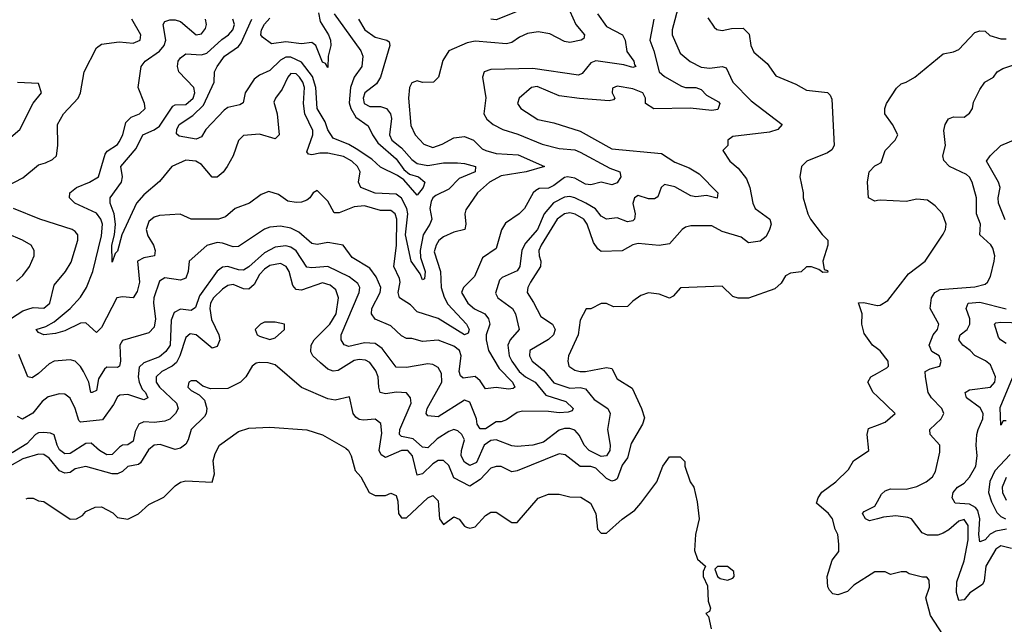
# Model space of a CAD drawing. Header units: inches. Extents: x 2380053 to 2584298, y 380219 to 546618.
# Tile 6 of 256: x 2386738 to 2390483, y 454949 to 457248. Entities that reach past the tile are written whole.
import ezdxf

# ---------------------------------------------------------------- set-up
doc = ezdxf.new("R2010")
doc.units = ezdxf.units.IN
doc.header["$MEASUREMENT"] = 0
doc.layers.add('C3485', color=7, linetype='Continuous')
doc.layers.add('C3495', color=7, linetype='Continuous')

msp = doc.modelspace()

# ---------------------------------------------------------------- linework, layer by layer
at = {"layer": 'C3485', "color": 2}
for points, elevation in [([(2389246.4, 457310), (2389219.1, 457210), (2389219.1, 457190), (2389250, 457121), (2389288.6, 457088.6), (2389330, 457068), (2389363.4, 457063.4), (2389410, 457070.6), (2389425.2, 457065.2), (2389450.4, 457010.4), (2389519.9, 456939.9), (2389638, 456850), (2389622, 456830), (2389590, 456820.9), (2389450, 456804), (2389431.3, 456790), (2389431.3, 456770), (2389412, 456750), (2389438.8, 456710), (2389470, 456684), (2389502.3, 456642.3), (2389515.5, 456610), (2389526.8, 456550), (2389534.8, 456530), (2389590.7, 456490), (2389595.5, 456470), (2389590.3, 456449.7), (2389576.7, 456423.3), (2389554.2, 456405.8), (2389510, 456399), (2389481.5, 456421.5), (2389410, 456442.7), (2389370, 456464), (2389290, 456464), (2389270, 456459), (2389258, 456450), (2389210, 456395.3), (2389170, 456389.4), (2389090, 456397), (2389070, 456392), (2389030, 456369.3), (2388950, 456366.6), (2388936.9, 456376.9), (2388921, 456401), (2388896.2, 456470), (2388883.7, 456490), (2388850.9, 456509.1), (2388830, 456513.6), (2388810, 456509.4), (2388782, 456490), (2388721.3, 456390), (2388712.7, 456370), (2388713.4, 456350), (2388720.5, 456330), (2388718.4, 456310), (2388680.4, 456250), (2388670.4, 456230), (2388667.7, 456210), (2388692.8, 456172.8), (2388719.9, 456119.9), (2388764, 456090), (2388775.3, 456070), (2388768.2, 456050), (2388750, 456031.8), (2388678.8, 455990), (2388677.3, 455970), (2388687.7, 455950), (2388730, 455914.9), (2388770, 455867), (2388830, 455846.5), (2388870, 455848.8), (2388890, 455844.4), (2388923.4, 455803.4), (2388975.5, 455770), (2388984.4, 455750), (2388974, 455690), (2388984.2, 455630), (2388982, 455610), (2388970, 455589.6), (2388950, 455586.9), (2388904.2, 455610), (2388885.1, 455630), (2388866.7, 455666.7), (2388850, 455686.6), (2388830, 455693.3), (2388810, 455694), (2388790, 455687.3), (2388730, 455641.6), (2388689.5, 455629.5), (2388630, 455624.5), (2388610, 455627.3), (2388550.7, 455650.7), (2388530, 455648.4), (2388504.6, 455630), (2388475.8, 455564.2), (2388450, 455553), (2388430, 455565.1), (2388417.4, 455590), (2388418, 455610), (2388429.4, 455650), (2388419.3, 455670), (2388404.1, 455684.1), (2388390, 455689.3), (2388370, 455682), (2388326.3, 455653.7), (2388290, 455619.5), (2388270, 455622), (2388234.6, 455654.6), (2388190, 455662.9), (2388182.9, 455670), (2388183.5, 455690), (2388226.6, 455790), (2388225.2, 455810), (2388210, 455829), (2388171.8, 455831.8), (2388130, 455825.6), (2388109.7, 455829.7), (2388103.6, 455850), (2388101.3, 455890), (2388093, 455913), (2388070, 455944.5), (2388053.6, 455953.6), (2388030, 455956.3), (2388010, 455952.6), (2387950, 455913.6), (2387930, 455911.6), (2387910, 455919.5), (2387882.6, 455942.6), (2387852.7, 455970), (2387845.4, 455985.4), (2387847.3, 456010), (2387858.7, 456030), (2387918, 456090), (2387942, 456130), (2387951.3, 456190), (2387940.5, 456220.5), (2387918.6, 456238.6), (2387890, 456247), (2387810, 456219.6), (2387790, 456222), (2387776.6, 456236.6), (2387762.9, 456290), (2387752.3, 456310), (2387730, 456320.7), (2387690, 456313), (2387670, 456299.6), (2387650, 456279.5), (2387630, 456240.9), (2387610, 456223.6), (2387590, 456224.2), (2387550, 456240.5), (2387530, 456236.9), (2387510, 456223.6), (2387475.8, 456190), (2387464.2, 456170), (2387461.7, 456150), (2387468.1, 456108.1), (2387495.8, 456050), (2387499.3, 456030), (2387490, 456005.2), (2387470, 455999.3), (2387410, 456049.4), (2387386.4, 456053.6), (2387370, 456039), (2387347.6, 455970), (2387335.1, 455944.9), (2387318, 455930), (2387279.1, 455910), (2387257.1, 455890), (2387257.6, 455870), (2387270.4, 455850), (2387334.4, 455790), (2387341.6, 455770), (2387330.6, 455750), (2387310, 455729.3), (2387290, 455720.9), (2387250, 455716.2), (2387210, 455719.3), (2387191.3, 455710), (2387178, 455682), (2387170, 455645.2), (2387150, 455631.8), (2387130, 455629.6), (2387117.7, 455622.3), (2387090, 455594.5), (2387070, 455593.6), (2387042, 455610), (2387010, 455638), (2386990, 455636.2), (2386930, 455598), (2386910, 455596.9), (2386890, 455612), (2386880.4, 455630), (2386869.6, 455669.6), (2386855.9, 455675.9), (2386830, 455677.6), (2386810, 455676.3), (2386799.1, 455670), (2386765.3, 455634.7), (2386710, 455600.8)], 106), ([(2388830, 457281), (2388853.4, 457230), (2388886, 457190), (2388883.6, 457176.4), (2388874, 457170), (2388830, 457161.6), (2388810, 457165.1), (2388754.2, 457194.2), (2388710, 457201.6), (2388670, 457196.2), (2388638.7, 457181.3), (2388610, 457160.9), (2388590, 457156.2), (2388470, 457166), (2388439.8, 457160.2), (2388370.6, 457129.4), (2388347.5, 457092.5), (2388331.3, 457030), (2388312, 457010), (2388270, 457009), (2388250, 457015.3), (2388230, 457008), (2388221, 456990), (2388217.3, 456950), (2388225.5, 456845.5), (2388242.8, 456810), (2388275.2, 456775.2), (2388310, 456762), (2388345.4, 456774.6), (2388390, 456799.1), (2388430, 456804), (2388464.7, 456790), (2388497.3, 456757.3), (2388511, 456750), (2388550, 456738.7), (2388633.7, 456733.7), (2388734, 456690), (2388664.7, 456670), (2388570, 456654.8), (2388525.5, 456630), (2388478.8, 456590), (2388434.8, 456525.2), (2388430.8, 456510), (2388434.8, 456470), (2388430.8, 456450), (2388390, 456439.5), (2388350, 456422), (2388332.1, 456407.9), (2388321.6, 456390), (2388315.2, 456364.8), (2388338.4, 456290), (2388341.8, 456230), (2388352.7, 456192.7), (2388366.7, 456166.7), (2388438, 456090), (2388447.7, 456070), (2388443.5, 456056.5), (2388430, 456049.6), (2388330, 456111.3), (2388250, 456137.2), (2388224.1, 456164.1), (2388182.7, 456190), (2388177.6, 456210), (2388185.6, 456250), (2388183.3, 456263.3), (2388160.9, 456310), (2388170.9, 456389.1), (2388172.2, 456490), (2388166.6, 456510), (2388150, 456522.9), (2388110, 456523), (2388050, 456540.5), (2388010, 456536.3), (2387953.6, 456513.6), (2387934, 456514), (2387910, 456558), (2387870, 456598), (2387854, 456590), (2387842, 456570), (2387830, 456562), (2387810, 456554), (2387790, 456553.2), (2387758, 456558), (2387723.1, 456583.1), (2387685.4, 456594.6), (2387656.9, 456583.1), (2387612, 456550), (2387558, 456530), (2387521.4, 456498.6), (2387494, 456490), (2387390, 456489.2), (2387348.9, 456508.9), (2387270, 456502.9), (2387250, 456497), (2387230, 456481.2), (2387219.3, 456450), (2387225.7, 456425.7), (2387247.7, 456390), (2387254, 456370), (2387251, 456350), (2387210, 456342.7), (2387186.8, 456330), (2387194, 456250), (2387185.3, 456214.7), (2387170.3, 456189.7), (2387130, 456194), (2387108.2, 456190), (2387050, 456077.2), (2387030, 456059), (2386990, 456095.1), (2386970, 456094), (2386910, 456064.2), (2386874.5, 456054.5), (2386830, 456049.6), (2386810, 456059), (2386801.2, 456070), (2386838.3, 456081.7), (2386870, 456099.5), (2386930.8, 456149.2), (2386970, 456193), (2386992.2, 456230), (2387016.9, 456290), (2387050, 456426), (2387053.5, 456470), (2387047, 456490), (2387030, 456512), (2386948.7, 456550), (2386928, 456570), (2386928.7, 456590), (2386954, 456610), (2387004, 456630), (2387038, 456650), (2387063.8, 456736.2), (2387071.3, 456748.7), (2387110, 456773.4), (2387117, 456783), (2387131.3, 456810), (2387142.7, 456857.3), (2387162.4, 456877.6), (2387194, 456890), (2387216, 456910), (2387212.7, 456930), (2387189.4, 456990), (2387200.9, 457070), (2387216, 457090), (2387270, 457128.4), (2387287.6, 457150), (2387294, 457170), (2387283.7, 457230), (2387290, 457241), (2387310, 457247.3), (2387330, 457247.3), (2387350, 457240.7), (2387410, 457190.7), (2387430, 457194.8), (2387444.8, 457215.2), (2387449.4, 457230), (2387444.5, 457250)], 94), ([(2388630, 457279.5), (2388550, 457247.3), (2388530, 457249.6)], 90), ([(2386690, 456614.8), (2386750, 456646.8), (2386810, 456696), (2386836.5, 456703.5), (2386863.1, 456716.9), (2386878, 456730), (2386884, 456770), (2386882.7, 456850), (2386905.2, 456890), (2386961.2, 456950), (2386969.3, 456970), (2386984, 457050), (2387030, 457141), (2387050, 457154.8), (2387116.6, 457163.4), (2387170, 457159.1), (2387197.2, 457170), (2387199.3, 457190), (2387165.1, 457250)], 98), ([(2389355.3, 457255.3), (2389379.8, 457219.8), (2389390, 457211.3), (2389410, 457206.8), (2389445.6, 457214.4), (2389490, 457216), (2389513, 457193), (2389518.8, 457150), (2389530, 457124.7), (2389581.4, 457081.4), (2389614.4, 457034.4), (2389690, 457002.8), (2389730, 456980.7), (2389810.6, 456970.6), (2389821, 456961), (2389826.4, 456946.4), (2389836, 456770), (2389826.4, 456753.6), (2389810, 456742), (2389732, 456710), (2389712, 456690), (2389704.7, 456650), (2389718, 456590), (2389718, 456570), (2389736, 456510), (2389746, 456490), (2389790, 456431.3), (2389812, 456410), (2389811.3, 456390), (2389792, 456330), (2389798, 456298), (2389810, 456294), (2389812, 456288), (2389792.7, 456287.3), (2389778, 456298), (2389750, 456308), (2389730, 456308), (2389710, 456288.7), (2389670, 456284), (2389650, 456274), (2389633.7, 456246.3), (2389610, 456224), (2389510, 456189), (2389470, 456188.7), (2389450, 456195.3), (2389410, 456235.3), (2389251.6, 456228.4), (2389223.6, 456196.4), (2389210, 456188.7), (2389170, 456204), (2389130, 456209), (2389101, 456199), (2389070, 456178), (2389050, 456158), (2388996.4, 456156.4), (2388970, 456168.7), (2388950, 456168.7), (2388910, 456148.7), (2388892, 456148), (2388870, 456106), (2388862.8, 456050), (2388826, 455970), (2388822.8, 455950), (2388826.8, 455930), (2388850, 455914.8), (2388870, 455910.7), (2388890, 455910.7), (2388970, 455926), (2388990, 455922), (2389010, 455882), (2389067.3, 455847.3), (2389102.8, 455770), (2389114.4, 455734.4), (2389106.8, 455710), (2389064.1, 455635.9), (2389050, 455582), (2389030, 455554), (2389010, 455502), (2389003.5, 455496.5), (2388990, 455492.7), (2388970, 455503.7), (2388930, 455542.9), (2388910, 455549.4), (2388870, 455549.4), (2388812.9, 455592.9), (2388790, 455597), (2388630, 455532.7), (2388610, 455529.2), (2388569.3, 455549.3), (2388550, 455549.3), (2388530, 455542.7), (2388490, 455499.5), (2388450, 455474), (2388390, 455506), (2388370, 455552.7), (2388350, 455571.8), (2388330, 455571.8), (2388310, 455559.6), (2388270, 455520.9), (2388250, 455515.3), (2388232.2, 455590), (2388214.5, 455610), (2388190, 455609.7), (2388130, 455583.7), (2388113.6, 455593.6), (2388105.6, 455610), (2388115.6, 455675.6), (2388112, 455712), (2388090, 455729.2), (2388045.4, 455725.4), (2388030, 455727), (2388016.2, 455736.2), (2388006.6, 455750), (2387993.2, 455813.2), (2387938.5, 455801.5), (2387910, 455806), (2387810, 455849.3), (2387710, 455935.3), (2387683.1, 455943.1), (2387650, 455944), (2387638, 455942), (2387622, 455930), (2387598, 455890), (2387578, 455870), (2387530, 455845.2), (2387464, 455844), (2387434.6, 455854.6), (2387410, 455875.3), (2387390, 455875.3), (2387382, 455870), (2387378, 455850), (2387390, 455838), (2387421, 455821), (2387440.7, 455800.7), (2387450.7, 455770), (2387447.7, 455750), (2387440.9, 455739.1), (2387390.7, 455690), (2387379.1, 455650), (2387370, 455634), (2387350, 455619), (2387330, 455614), (2387273.1, 455633.1), (2387250, 455629.6), (2387228.2, 455611.8), (2387197.7, 455562.3), (2387190, 455557), (2387150, 455549.3), (2387130, 455529.4), (2387110, 455520.7), (2387090, 455520.7), (2386990, 455549.4), (2386950, 455539.6), (2386930, 455525.6), (2386910, 455523.6), (2386890, 455531.8), (2386850, 455580.7), (2386830, 455594), (2386810, 455596.2), (2386750, 455578.3), (2386700.5, 455550)], 110), ([(2389150.4, 457250.4), (2389134.4, 457170), (2389150.5, 457130), (2389170.4, 457050), (2389190, 457032.4), (2389255.6, 456995.6), (2389270, 456990.4), (2389310, 456990.4), (2389330, 456982), (2389350, 456960.5), (2389396, 456936), (2389400.5, 456930), (2389393.1, 456906.9), (2389370, 456902.4), (2389288.5, 456911.5), (2389150, 456909.2), (2389118, 456930), (2389118, 456950), (2389108.7, 456970), (2389070, 456985.2), (2389010, 456995.3), (2388992.7, 456987.3), (2388992, 456970), (2389002, 456950), (2388996.9, 456943.1), (2388979.9, 456940.1), (2388867.8, 456947.8), (2388790, 456958.4), (2388706.2, 456993.8), (2388684.7, 456990), (2388638, 456950), (2388631.3, 456930), (2388644.7, 456910), (2388708.6, 456868.6), (2388770, 456856.3), (2388870, 456824.4), (2388990, 456757.6), (2389178.8, 456738.8), (2389230, 456706), (2389284.6, 456684.6), (2389322.3, 456662.3), (2389393.4, 456590), (2389390.7, 456569.3), (2389350, 456579.5), (2389310, 456574), (2389290, 456577.6), (2389230, 456613), (2389190, 456620.9), (2389177.3, 456610), (2389165.2, 456574.8), (2389152.8, 456567.2), (2389130, 456567.3), (2389090, 456579.3), (2389076, 456570), (2389070.6, 456549.4), (2389078.4, 456510), (2389076.3, 456490), (2389070, 456483.7), (2389050, 456479.5), (2389010, 456494.5), (2388970, 456489.4), (2388950, 456500.9), (2388928.6, 456528.6), (2388890.8, 456550.8), (2388850, 456571.2), (2388830, 456575.8), (2388810, 456572.8), (2388768.5, 456551.5), (2388732.7, 456510), (2388707.2, 456450), (2388662.2, 456397.8), (2388647.9, 456372.1), (2388640.4, 456310), (2388630, 456292.7), (2388572.7, 456267.3), (2388563.1, 456256.9), (2388548.4, 456208.4), (2388557.3, 456190), (2388613, 456150), (2388623.8, 456130), (2388637.3, 456070), (2388603, 456030), (2388594.9, 456010), (2388600.4, 455970), (2388610.4, 455950), (2388638, 455910), (2388661.6, 455890), (2388699.3, 455870), (2388739.6, 455819.6), (2388815.6, 455795.6), (2388842.8, 455770), (2388839.1, 455760.9), (2388824.5, 455755.5), (2388790, 455753.6), (2388750, 455758.4), (2388650, 455759.5), (2388630, 455754.5), (2388590, 455726), (2388570, 455719.3), (2388550, 455719), (2388510, 455692.3), (2388490, 455692.7), (2388478.4, 455710), (2388475.1, 455730), (2388450, 455793.2), (2388430, 455801.6), (2388330, 455737.6), (2388290, 455741.2), (2388284.5, 455750), (2388288, 455770), (2388343.6, 455870), (2388342.9, 455902.9), (2388330, 455925.2), (2388310, 455937), (2388290, 455939.5), (2388210, 455925.1), (2388170, 455926.6), (2388117.3, 455997.2), (2388090, 456016.2), (2388050, 456018.9), (2387990, 456005.6), (2387971.8, 456011.8), (2387960.9, 456030), (2387960.7, 456050), (2388029.6, 456210), (2388031.8, 456230), (2388024.4, 456244.4), (2387990.8, 456270.8), (2387910, 456309.7), (2387850, 456304.7), (2387830, 456307.3), (2387790, 456369.6), (2387770, 456383), (2387750, 456388.2), (2387710, 456383.5), (2387670, 456362), (2387610, 456307.8), (2387590, 456295.1), (2387570, 456296.3), (2387530, 456309.6), (2387510, 456307.3), (2387490, 456292.3), (2387422.5, 456197.5), (2387406.6, 456153.4), (2387390, 456142), (2387350, 456146.6), (2387325.5, 456134.5), (2387315.1, 456104.9), (2387310.3, 456010), (2387294.4, 455985.6), (2387270, 455966.3), (2387210, 455943.6), (2387193.1, 455926.9), (2387188.8, 455890), (2387193.1, 455870), (2387203.6, 455843.6), (2387217.1, 455830), (2387226, 455810), (2387210, 455802), (2387150, 455822.9), (2387119.8, 455820.2), (2387110, 455814), (2387095.8, 455784.2), (2387054, 455726), (2386970, 455717.2), (2386963.3, 455723.3), (2386949.6, 455770), (2386930, 455809.3), (2386910, 455823.7), (2386890, 455825.1), (2386846.2, 455813.8), (2386824.1, 455795.9), (2386788.6, 455751.4), (2386749.1, 455729.1), (2386730, 455739)], 102), ([(2388935.5, 457270), (2388970, 457222.8), (2389030.8, 457190), (2389040.5, 457170), (2389047.1, 457127.1), (2389074, 457090), (2389076, 457076), (2389082, 457070), (2389070, 457066), (2389035.9, 457075.9), (2388930, 457091.2), (2388910, 457084.5), (2388877.1, 457042.9), (2388863.5, 457036.5), (2388690, 457062), (2388530, 457059.3), (2388504.7, 457050), (2388498.8, 457030), (2388510.5, 456950.5), (2388504, 456890), (2388514.8, 456870), (2388538.8, 456850), (2388576, 456830), (2388633, 456813), (2388725.6, 456774.4), (2388790, 456758), (2388850, 456752.7), (2388870, 456744.9), (2388983.1, 456683.1), (2389021, 456670), (2389024.9, 456650), (2389010, 456627.6), (2388990, 456619.5), (2388950, 456629.6), (2388910, 456619.6), (2388890, 456622.9), (2388850, 456646), (2388822, 456650), (2388810, 456647.8), (2388770, 456616.9), (2388750, 456607.6), (2388714, 456606), (2388701.1, 456598.9), (2388691, 456590), (2388658, 456530), (2388638, 456510), (2388585.8, 456474.2), (2388570.5, 456449.5), (2388550, 456378), (2388498, 456342), (2388468.2, 456271.8), (2388426, 456230), (2388418.8, 456210), (2388442, 456170), (2388468, 456148), (2388507.3, 456130), (2388521.6, 456110), (2388526.4, 456090), (2388512.7, 456050), (2388512, 456030), (2388521.5, 455990), (2388561.7, 455921.7), (2388612.7, 455870), (2388621, 455850), (2388614.9, 455845.1), (2388596.8, 455843.2), (2388550, 455849.6), (2388510, 455843.7), (2388490, 455875.1), (2388470.9, 455890.9), (2388425.4, 455885.4), (2388414.2, 455894.2), (2388409.7, 455909.7), (2388416.9, 455970), (2388411.5, 455990), (2388390, 456006.6), (2388330, 456029.6), (2388270, 456023.7), (2388230, 456035.1), (2388210, 456036), (2388190, 456046), (2388150, 456083.7), (2388089.7, 456109.7), (2388076.2, 456130), (2388077.6, 456150), (2388109.6, 456210), (2388111.6, 456230), (2388093.6, 456270), (2388070, 456302.9), (2388003.3, 456343.3), (2387968, 456390), (2387910, 456400.9), (2387870, 456392.7), (2387850, 456397.2), (2387800.4, 456440.4), (2387770, 456455.1), (2387730, 456462.4), (2387690, 456459.6), (2387670, 456452), (2387570, 456386), (2387550, 456384.5), (2387510, 456398.4), (2387490, 456400.7), (2387450.4, 456389.6), (2387382.8, 456330), (2387379.1, 456290), (2387370, 456265.2), (2387350, 456258), (2387290, 456266.6), (2387270, 456253.2), (2387248.7, 456190), (2387247.2, 456170), (2387255.3, 456110), (2387250, 456079), (2387230, 456057.2), (2387130, 456028.7), (2387118.8, 456010), (2387122, 455950), (2387118, 455930), (2387110, 455926), (2387070, 455927), (2387060.9, 455919.1), (2387038.3, 455881.7), (2387030, 455838), (2387014, 455830), (2387009.3, 455830), (2387000.9, 455870), (2386980.7, 455910), (2386970, 455929.2), (2386950, 455949), (2386930, 455954), (2386870, 455949.2), (2386850, 455939.3), (2386810, 455902), (2386786.3, 455886.3), (2386769.6, 455889.6), (2386734.9, 455974.9)], 98), ([(2388026.4, 457250), (2388050.5, 457210), (2388090, 457181.3), (2388134, 457170), (2388143.6, 457163.6), (2388146, 457150), (2388110.3, 457029.7), (2388095.4, 457004.6), (2388050.8, 456970), (2388044.4, 456950), (2388048.4, 456930), (2388070, 456918), (2388110, 456918), (2388133.4, 456910), (2388148, 456890), (2388151.8, 456871.8), (2388144.9, 456810), (2388154, 456790), (2388190, 456761.1), (2388230, 456716.5), (2388250, 456701.5), (2388290, 456694), (2388350, 456703.6), (2388403.1, 456703.1), (2388430, 456701.1), (2388471.3, 456690), (2388471, 456670), (2388410, 456644.7), (2388370, 456603.6), (2388320.7, 456579.3), (2388309.3, 456570.7), (2388302.7, 456557.3), (2388297.8, 456530), (2388305.3, 456490), (2388298.4, 456470), (2388272.9, 456430), (2388261.1, 456370), (2388263.1, 456343.1), (2388280.5, 456290), (2388278, 456262), (2388270, 456259), (2388262, 456282), (2388226.6, 456330), (2388205.3, 456430), (2388214.8, 456510), (2388210.6, 456530.6), (2388190, 456569.6), (2388170, 456584.2), (2388090, 456588.2), (2388036, 456610), (2388027, 456630), (2388033.6, 456670), (2388022.9, 456690), (2388002, 456710), (2387970, 456728), (2387910, 456741.1), (2387879.3, 456740.7), (2387850, 456734), (2387836.4, 456736.4), (2387830, 456746), (2387853.6, 456810), (2387853.3, 456826.7), (2387823, 456890), (2387818.3, 456930), (2387821.3, 456990), (2387815.8, 457010), (2387802, 457030), (2387790, 457042), (2387770, 457043.7), (2387758, 457030), (2387736.5, 456983.5), (2387711, 456950), (2387705.4, 456934.6), (2387718, 456890), (2387724.7, 456810), (2387718, 456802), (2387710, 456795.3), (2387650, 456812.3), (2387590, 456808), (2387571, 456789), (2387550.7, 456730), (2387528, 456690), (2387511.8, 456668.2), (2387490, 456649.3), (2387470, 456649.2), (2387430, 456698), (2387408, 456710), (2387370, 456714), (2387317.3, 456690), (2387270, 456632.7), (2387210, 456582), (2387182.4, 456550), (2387126.8, 456430), (2387110, 456368), (2387101, 456359), (2387090, 456326), (2387088.4, 456390), (2387099.5, 456430), (2387102.6, 456470), (2387098, 456510), (2387082.9, 456550), (2387082.7, 456570), (2387125.1, 456630), (2387129.5, 456650), (2387122.9, 456690), (2387181.3, 456758.7), (2387206.6, 456810), (2387250, 456828.7), (2387270, 456843.7), (2387321.1, 456918.9), (2387330, 456923.8), (2387370, 456926), (2387398, 456950), (2387404.2, 456970), (2387400.7, 456990), (2387343.7, 457050), (2387338, 457070), (2387340.9, 457090), (2387350, 457102.8), (2387370, 457118), (2387430, 457114.9), (2387450, 457121.1), (2387506.7, 457173.3), (2387532, 457190), (2387549.6, 457210), (2387555.1, 457230), (2387549.5, 457250)], 90), ([(2387934.4, 457270), (2388036.3, 457130), (2388043.8, 457110), (2388039.3, 457070), (2388010.2, 457029.8), (2387996.5, 456990), (2387991.4, 456931.4), (2387997.4, 456910), (2388017.3, 456877.3), (2388064.1, 456844.1), (2388079.5, 456810), (2388100.4, 456780.4), (2388170, 456718.4), (2388198.7, 456678.7), (2388220.9, 456660.9), (2388254.8, 456650), (2388279.1, 456630), (2388272.4, 456610), (2388250, 456581.2), (2388199.1, 456639.1), (2388175.3, 456655.3), (2388110, 456687), (2388077.4, 456717.4), (2388017.5, 456757.5), (2387990, 456773.3), (2387930, 456797), (2387909.8, 456829.8), (2387900.1, 456860.1), (2387869.7, 456910), (2387864.4, 456990), (2387851.8, 457031.8), (2387810, 457086), (2387770, 457106), (2387750, 457105.4), (2387730, 457094.3), (2387690, 457054.7), (2387650, 457036.9), (2387630, 457022), (2387595.6, 456970), (2387588, 456932), (2387575.6, 456924.4), (2387530, 456913.6), (2387516.5, 456903.5), (2387446, 456830), (2387430, 456802), (2387410, 456793.2), (2387345.1, 456805.1), (2387334.6, 456814.6), (2387336, 456830), (2387345.1, 456850), (2387396.8, 456883.2), (2387437.4, 456922.6), (2387478, 457010), (2387479.3, 457050), (2387489.3, 457070), (2387517, 457110), (2387570, 457146.7), (2387580.3, 457159.7), (2387621.1, 457250)], 86), ([(2387874.7, 457274.7), (2387880.6, 457240.6), (2387912.7, 457190), (2387920.5, 457170), (2387922, 457150), (2387911, 457110), (2387910, 457066), (2387902, 457082), (2387890, 457086), (2387864, 457150), (2387850, 457161.2), (2387810, 457156), (2387750, 457164.5), (2387696.4, 457156.4), (2387661.2, 457181.2), (2387655.3, 457190), (2387658, 457210), (2387670, 457230.6), (2387690, 457254)], 82), ([(2386644, 456750), (2386739, 456830), (2386789.3, 456930.7), (2386822, 456970), (2386810, 457006), (2386730, 457008.7)], 102), ([(2390000, 456560), (2389990, 456558), (2389966, 456570), (2389962, 456630), (2389968.7, 456670), (2389990, 456692), (2390000, 456697.5)], 110), ([(2386707.2, 456112.8), (2386750, 456140.7), (2386770, 456147.7), (2386790, 456153.4), (2386830, 456151), (2386852.7, 456170), (2386870, 456238), (2386913.2, 456290), (2386934.2, 456325.8), (2386959.3, 456410), (2386959, 456430), (2386950, 456442), (2386938, 456450), (2386815.3, 456490), (2386715.3, 456530)], 98), ([(2386726.2, 456253.8), (2386750, 456274.8), (2386776, 456310), (2386794, 456350), (2386794, 456370), (2386782, 456390), (2386748.7, 456410), (2386690, 456434.5)], 102), ([(2390000, 455996.4), (2389981.2, 456010), (2389950, 456055.3), (2389941.2, 456090), (2389942, 456130), (2389928.4, 456171.6), (2389948, 456172), (2389999, 456161), (2390000, 456161.1)], 110), ([(2390000, 455814.8), (2389984, 455830), (2389964, 455870), (2389975.3, 455890), (2390000, 455903.5)], 110), ([(2390000, 455148), (2389990, 455148), (2389910, 455098), (2389886, 455074), (2389850, 455061.2), (2389830, 455065.2), (2389818.4, 455078.4), (2389811.9, 455091.9), (2389809.6, 455130.4), (2389827.9, 455192.1), (2389853.8, 455226.2), (2389853.6, 455253.6), (2389849, 455290), (2389839, 455310), (2389829, 455350), (2389814, 455370), (2389769, 455410), (2389775.3, 455430), (2389789.3, 455450.7), (2389842, 455490), (2389890, 455538), (2389909.3, 455570.7), (2389968, 455610), (2389961.2, 455670), (2389966.6, 455693.4), (2390000, 455706.4)], 110), ([(2386763, 455425.7), (2386770, 455428), (2386790, 455428), (2386810, 455418), (2386830, 455415.3), (2386930, 455348.7), (2386954, 455350), (2386976.9, 455363.1), (2386990, 455378), (2387025.4, 455394.6), (2387050, 455395.3), (2387092.5, 455372.5), (2387110, 455355.3), (2387150, 455348), (2387190, 455368.7), (2387230, 455404), (2387287.1, 455432.9), (2387330, 455475.3), (2387350, 455488.7), (2387370, 455494), (2387470.8, 455489.2), (2387478.8, 455521.2), (2387474.8, 455570), (2387481.4, 455598.6), (2387498, 455630), (2387570, 455682), (2387610, 455695.3), (2387690, 455698), (2387830, 455688.7), (2387890, 455668.7), (2387978.6, 455618.6), (2387988.7, 455610), (2387999, 455590), (2388014, 455534), (2388035.3, 455510), (2388068, 455450), (2388090, 455439), (2388130, 455438), (2388150, 455448), (2388170, 455438), (2388176.5, 455416.5), (2388179.3, 455370), (2388190, 455354), (2388210, 455353.2), (2388290, 455429.2), (2388310, 455439), (2388330, 455418), (2388335.3, 455350), (2388350, 455328), (2388390, 455358), (2388410, 455348.7), (2388430, 455322), (2388438, 455318), (2388450, 455314), (2388470, 455319), (2388510, 455362), (2388530, 455375.3), (2388550, 455375.3), (2388610, 455335.3), (2388630, 455335.3), (2388710, 455429), (2388750, 455444), (2388790, 455444), (2388830, 455434), (2388872.1, 455432.1), (2388908.7, 455410), (2388929, 455370), (2388935.3, 455310), (2388950, 455295.3), (2388970, 455295.3), (2389030, 455349), (2389077.1, 455382.9), (2389101, 455410), (2389161, 455490), (2389184.7, 455550), (2389210, 455586), (2389250, 455586), (2389267.3, 455567.3), (2389268, 455550), (2389288.7, 455490), (2389302, 455470), (2389314.6, 455414.6), (2389322, 455350), (2389309, 455290), (2389304, 455230), (2389316.4, 455196.4), (2389346, 455170), (2389338, 455150), (2389338, 455130), (2389354.6, 455094.6), (2389356.4, 455036.4), (2389366, 455010), (2389362, 454998), (2389348, 454990), (2389358, 454978), (2389368.4, 454931.6)], 114), ([(2390000, 455350.5), (2389970, 455342.7), (2389955.3, 455350), (2389944, 455370), (2389950, 455378), (2389990, 455398), (2390000, 455415.7)], 106)]:
    msp.add_lwpolyline(points, dxfattribs=dict(at, elevation=elevation))
for points, elevation in [([(2387710, 456098), (2387670, 456098), (2387654, 456090), (2387634, 456070), (2387642, 456050), (2387650, 456044.7), (2387690, 456032), (2387710, 456038), (2387746, 456070), (2387746, 456090)], 110), ([(2389430, 455169), (2389392, 455168), (2389382, 455158), (2389392, 455130), (2389402.8, 455122.8), (2389430, 455116), (2389450, 455124.7), (2389455.3, 455130), (2389454, 455150)], 114)]:
    msp.add_lwpolyline(points, close=True, dxfattribs=dict(at, elevation=elevation))
at = {"layer": 'C3495', "color": 2}
for points, elevation in [([(2390000, 456697.5), (2390014.6, 456705.4), (2390029.1, 456750.9), (2390068, 456790), (2390078, 456810), (2390058, 456850), (2390028.7, 456890), (2390028.7, 456910), (2390035.3, 456930), (2390072.9, 456987.1), (2390090, 457004.7), (2390110, 457011), (2390142, 457030), (2390250, 457118), (2390290, 457126), (2390310, 457134.8), (2390370, 457198.8), (2390390, 457206), (2390410, 457204.7), (2390428.1, 457188.1), (2390470, 457174.8), (2390490, 457174.8)], 110), ([(2390000, 455415.7), (2390016, 455444), (2390030, 455456), (2390050, 455464), (2390110, 455463.1), (2390150, 455472.2), (2390186, 455490), (2390209.3, 455510), (2390221.2, 455530), (2390237, 455603), (2390237, 455630), (2390201.2, 455670), (2390199.3, 455690), (2390242.7, 455730), (2390253.2, 455750), (2390245.2, 455770), (2390205.2, 455810), (2390193.2, 455830), (2390182.7, 455890), (2390182, 455910), (2390200.2, 455919.8), (2390238, 455930), (2390242, 455950), (2390235.3, 455970), (2390206.8, 455986.8), (2390197.2, 456010), (2390212.7, 456050), (2390229, 456070), (2390234, 456090), (2390201.2, 456150), (2390206, 456190), (2390219, 456210), (2390238.6, 456221.4), (2390370, 456232.7), (2390410, 456242.8), (2390419, 456250), (2390430, 456272), (2390444.5, 456330), (2390446.6, 456350), (2390439.1, 456379.1), (2390431.5, 456391.5), (2390389.2, 456430), (2390392, 456470), (2390376.9, 456510), (2390377.4, 456570), (2390360.7, 456630), (2390349.7, 456649.7), (2390338.8, 456658.8), (2390274, 456690), (2390252.9, 456712.9), (2390249.3, 456730), (2390259.3, 456770), (2390253.2, 456826.8), (2390257.2, 456850), (2390270, 456870.8), (2390290, 456878.8), (2390330, 456878), (2390350, 456892), (2390362, 456910), (2390365.6, 456934.4), (2390390, 456982), (2390408.7, 457010), (2390442, 457030), (2390455.3, 457050), (2390477.5, 457062.5), (2390522.4, 457077.6)], 106), ([(2390486.5, 456486.5), (2390460.7, 456550), (2390459.5, 456570), (2390466.6, 456610), (2390460.9, 456630), (2390415.3, 456710), (2390428.7, 456730), (2390469, 456770), (2390526.3, 456793.7)], 102), ([(2390000, 456161.1), (2390010, 456162), (2390040.2, 456179.8), (2390118.6, 456281.4), (2390182, 456330), (2390250, 456432), (2390259, 456450), (2390262, 456470), (2390248, 456510), (2390220.2, 456540.2), (2390190, 456562), (2390150, 456565.2), (2390110, 456557.2), (2390010, 456562), (2390000, 456560)], 110), ([(2390490.4, 455310), (2390450, 455303.5), (2390429, 455291), (2390410, 455269.4), (2390390, 455262), (2390386.4, 455290), (2390389.8, 455350), (2390381.8, 455381.8), (2390373, 455393), (2390350, 455405.4), (2390295.3, 455410), (2390284, 455430), (2390288.7, 455450), (2390305.2, 455470), (2390330, 455485.5), (2390350, 455507.7), (2390374, 455550), (2390379.3, 455590), (2390375.6, 455630), (2390378.4, 455670), (2390382.7, 455690), (2390400.9, 455730), (2390402, 455750), (2390391.4, 455771.4), (2390339.3, 455810), (2390333.2, 455830), (2390350, 455840.5), (2390430, 455850.7), (2390446.6, 455870), (2390449.5, 455890), (2390430, 455935.1), (2390411.1, 455951.1), (2390370, 455971.6), (2390353.3, 455990), (2390325.1, 456010), (2390309.6, 456030), (2390314.5, 456050), (2390340.9, 456070), (2390351.8, 456090), (2390351.6, 456110), (2390338, 456150), (2390345.2, 456170), (2390390, 456174), (2390490, 456149.1)], 102), ([(2390490, 456017.2), (2390468, 456030), (2390460.2, 456040.2), (2390445.2, 456090), (2390450, 456094.8), (2390470, 456098), (2390550, 456095.5)], 98), ([(2390000, 455903.5), (2390036.5, 455923.5), (2390042, 455930), (2390041.2, 455950), (2390010, 455989.2), (2390000, 455996.4)], 110), ([(2390490, 455722), (2390478, 455722), (2390470, 455706), (2390467.3, 455772.7), (2390513.8, 455886.2)], 98), ([(2390000, 455706.4), (2390030, 455718), (2390068, 455750), (2390000, 455814.8)], 110), ([(2390504.9, 455595), (2390447.2, 455532.8), (2390427.9, 455492.1), (2390423.1, 455450), (2390433.9, 455413.9), (2390454.3, 455374.3), (2390470, 455358.4), (2390486.8, 455350)], 102), ([(2390490, 455506.6), (2390474.9, 455470), (2390475.3, 455450), (2390490, 455420.5)], 106), ([(2390510, 455237.6), (2390470, 455246.6), (2390450, 455235.1), (2390412.4, 455170), (2390405.8, 455114.2), (2390399.5, 455100.5), (2390351.8, 455068.2), (2390330, 455041.2), (2390310, 455039), (2390300.7, 455070), (2390302.6, 455110), (2390329.8, 455190), (2390344.7, 455270), (2390344.7, 455324.7), (2390330, 455347), (2390310, 455341.6), (2390272.3, 455307.7), (2390250, 455295.8), (2390230, 455288), (2390190, 455287.3), (2390170, 455296), (2390130, 455349.3), (2390115.3, 455355.3), (2390070, 455361.7), (2390023.4, 455356.6), (2390000, 455350.5)], 106), ([(2390249, 454910), (2390202, 454982), (2390184, 455050), (2390198, 455090), (2390196.4, 455116.4), (2390188, 455128), (2390172, 455128), (2390121.2, 455141.2), (2390110, 455148), (2390090, 455148), (2390050, 455138), (2390030, 455148), (2390000, 455148)], 110)]:
    msp.add_lwpolyline(points, dxfattribs=dict(at, elevation=elevation))

doc.saveas('drawing.dxf')
